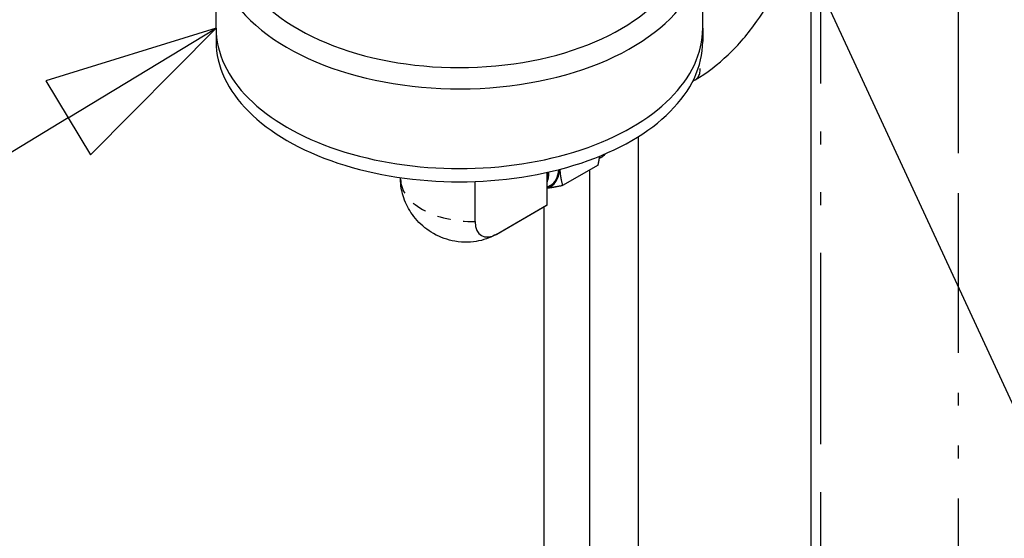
# Model space of a CAD drawing. Header units: inches. Extents: x 3 to 360, y 8 to 227.
# Tile 7 of 98: x 43 to 50, y 112 to 116. Entities that reach past the tile are written whole.
import ezdxf

# ---------------------------------------------------------------- set-up
doc = ezdxf.new("R2010")
doc.units = ezdxf.units.IN
doc.header["$LTSCALE"] = 10.666667
doc.header["$MEASUREMENT"] = 0
doc.linetypes.add('DOUBLE_DASH_DOUBLE_DOT', pattern=[0.74, 0.24, -0.06, 0.24, -0.06, 0.01, -0.06, 0.01, -0.06])
doc.layers.get('0').update_dxf_attribs({"lineweight": 25})
doc.layers.add('DIMEN', color=7, linetype='Continuous', lineweight=25)
doc.layers.add('PHANTOM', color=7, linetype='DOUBLE_DASH_DOUBLE_DOT', lineweight=25)

# ---------------------------------------------------------------- blocks, each defined once
blk = doc.blocks.new('Balloon8')
at = {"layer": 'DIMEN', "linetype": 'Continuous', "lineweight": 25}
for p, q in [((4.15315, 10.88189), (4.03008, 10.84374)), ((4.04629, 10.81703), (4.15315, 10.88189)), ((4.06251, 10.79031), (4.15315, 10.88189)), ((4.03008, 10.84374), (4.06251, 10.79031)), ((4.04629, 10.81703), (3.71211, 10.61419))]:
    blk.add_line(p, q, dxfattribs=at)
at = {"layer": 'DIMEN', "linetype": 'Continuous', "lineweight": 25, "flags": 128}
blk.add_lwpolyline([(4.06251, 10.79031), (4.15315, 10.88189), (4.03008, 10.84374), (4.06251, 10.79031)], dxfattribs=at)
at = {"layer": 'DIMEN'}
blk.add_solid([(4.06251, 10.79031), (4.15315, 10.88189), (4.03008, 10.84374), (4.06251, 10.79031)], dxfattribs=at)
blk = doc.blocks.new('Balloon15')
at = {"layer": 'DIMEN', "linetype": 'Continuous', "lineweight": 25}
blk.add_line((4.58467, 10.92093), (5.1884, 9.61567), dxfattribs=at)

msp = doc.modelspace()

# ---------------------------------------------------------------- linework, layer by layer
for p, q in [((48.8863, 106.4998), (48.8863, 117.4136)), ((44.3003, 116.0735), (44.3003, 116.688)), ((48.0503, 116.0735), (48.0503, 116.5972)), ((44.3003, 116.0735), (44.3003, 115.9714)), ((48.0503, 116.0735), (48.0503, 115.9714)), ((47.9738, 115.6654), (47.9926, 115.6762)), ((47.556, 109.8083), (47.556, 115.239)), ((47.2437, 115.0177), (46.9704, 114.8598)), ((47.2656, 115.0761), (47.2539, 115.0693)), ((46.8514, 114.7107), (46.8514, 114.9617)), ((47.181, 109.8083), (47.181, 114.9815)), ((45.7221, 114.9089), (45.7221, 114.921)), ((46.2967, 114.5819), (46.2967, 114.8911)), ((46.8771, 114.8611), (46.8514, 114.845)), ((46.4585, 114.4837), (46.8474, 114.7083)), ((46.4625, 114.4861), (46.8514, 114.7107)), ((46.8275, 110.0124), (46.8275, 114.6968))]:
    msp.add_line(p, q)
for centre, major_axis, start_param, end_param in [((46.1753, 116.688), (-1.875, 0), 5.497787, 9.344098), ((46.1753, 116.784), (-1.7574, 0), 5.536591, 9.313554), ((46.1753, 116.0735), (-1.875, 0), 0, 3.141593), ((46.1753, 116.0735), (-1.875, 0), 0, 3.141593), ((46.1753, 115.9714), (-1.875, 0), 0, 3.141593), ((46.7056, 115.1497), (0.1719, -0.2977), 6.141288, 6.979718), ((46.6247, 115.103), (0.1696, -0.2938), 0.452765, 0.786185), ((46.6155, 115.0976), (-0.1698, 0.2942), 3.739291, 3.940207), ((46.7056, 115.1497), (0.1679, -0.2907), 0.021976, 0.675536), ((46.5642, 115.1989), (0.2832, -0.4906), 0, 0.014274), ((46.4625, 114.6776), (-0.1173, -0.2031), 5.497787, 7.068583)]:
    msp.add_ellipse(centre, major_axis=major_axis, ratio=0.57735, start_param=start_param, end_param=end_param)
for points, knots in [([(47.9926, 115.6762), (48.0814, 115.7275), (48.1667, 115.7928), (48.3266, 115.9451), (48.4011, 116.0321), (48.5263, 116.2094), (48.5787, 116.2981), (48.6235, 116.3897)], [1.5707963, 1.5707963, 1.5707963, 1.5707963, 1.8849556, 1.8849556, 2.1991149, 2.1991149, 2.4759199, 2.4759199, 2.4759199, 2.4759199]), ([(46.4585, 114.4837), (46.4259, 114.4649), (46.3826, 114.445), (46.2723, 114.4227), (46.2095, 114.4186), (46.086, 114.4402), (46.0288, 114.4597), (45.9283, 114.5164), (45.8849, 114.5517), (45.8133, 114.6301), (45.7862, 114.673), (45.7448, 114.7605), (45.7335, 114.8036), (45.7235, 114.866), (45.7221, 114.8888), (45.7221, 114.9089)], [4.712389, 4.712389, 4.712389, 4.712389, 5.026548, 5.026548, 5.289534, 5.289534, 5.492151, 5.492151, 5.678907, 5.678907, 5.877704, 5.877704, 6.115358, 6.115358, 6.283185, 6.283185, 6.283185, 6.283185])]:
    msp.add_open_spline(points, degree=3, knots=knots)
msp.add_open_spline([(47.2656, 115.0761), (47.2785, 115.0835), (47.29, 115.0933), (47.2998, 115.1052)], degree=3)
for points, weights in [([(47.2437, 115.0177), (47.2518, 115.0546), (47.2568, 115.0871)], [1, 1.0137663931, 1.01754652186]), ([(46.9492, 114.9854), (46.9519, 114.9229), (46.9704, 114.8598)], [1.0099991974, 1.03203053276, 1]), ([(46.9704, 114.8598), (46.9005, 114.8451), (46.8514, 114.839)], [1, 1.03032250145, 1.01219511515])]:
    msp.add_rational_spline(points, weights, degree=2)
at = {"layer": 'PHANTOM', "ltscale": 0.480843}
msp.add_line((50.0202, 105.7853), (50.0202, 139.874), dxfattribs=at)
at = {"layer": 'PHANTOM', "ltscale": 0.576096}
msp.add_line((48.9595, 106.3977), (48.9595, 117.5363), dxfattribs=at)
at = {"layer": 'PHANTOM', "ltscale": 0.009589}
msp.add_ellipse((47.8988, 115.8386), major_axis=(0.0937, -0.1624), ratio=0.57735, start_param=0, end_param=1.035984, dxfattribs=at)
at = {"layer": 'PHANTOM', "ltscale": 0.003656}
msp.add_ellipse((47.0937, 115.3738), major_axis=(0.1719, -0.2977), ratio=0.57735, start_param=0, end_param=0.219077, dxfattribs=at)
at = {"layer": 'PHANTOM', "ltscale": 0.044687}
msp.add_ellipse((46.2886, 114.9089), major_axis=(-0.5665, 0), ratio=0.57735, start_param=0, end_param=1.58507, dxfattribs=at)
at = {"layer": 'PHANTOM', "ltscale": 0.000303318}
msp.add_ellipse((46.1753, 114.9743), major_axis=(0.2832, -0.4906), ratio=0.57735, start_param=0, end_param=0.014274, dxfattribs=at)

# ---------------------------------------------------------------- block references
at = {"layer": 'DIMEN', "xscale": 10.66666666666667, "yscale": 10.66666666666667, "zscale": 10.66666666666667}
for name in ['Balloon15', 'Balloon8']:
    msp.add_blockref(name, (0, 0), dxfattribs=at)

doc.saveas('drawing.dxf')
